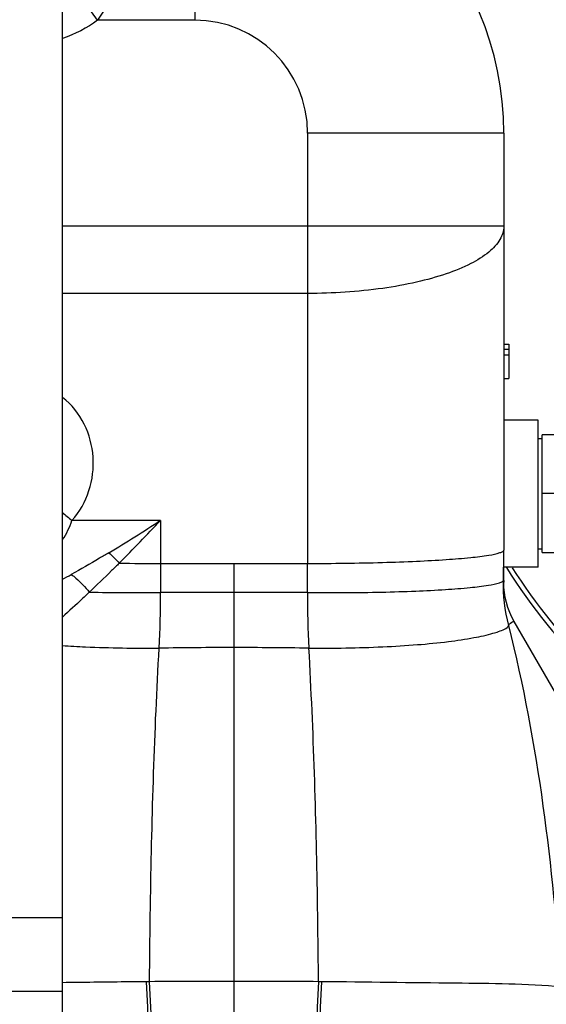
# Model space of a CAD drawing. Header units: millimetres. Extents: x 0 to 1189, y 0 to 841.
# Tile 20 of 184: x 479.46 to 483.75, y 200.05 to 208.08. Entities that reach past the tile are written whole.
import ezdxf
from ezdxf.enums import TextEntityAlignment as Align

# ---------------------------------------------------------------- set-up
doc = ezdxf.new("R2010")
doc.units = ezdxf.units.MM
doc.header["$LTSCALE"] = 65.395
doc.layers.get('0').update_dxf_attribs({"linetype": 'CONTINUOUS'})
for name, color, linetype in [('1707_125001_01_PBL1329', 7, 'CONTINUOUS'), ('8M32E_GENSET_GRUNDRAHMEN_ABL1228', 7, 'CONTINUOUS'), ('8M32E_GENSET_GRUNDRAHMEN_T1_PBL1229', 7, 'CONTINUOUS'), ('8M32E_GENSET_VERROHRUNG_ABL1230', 7, 'CONTINUOUS'), ('D931_1-M16X170_PBL1399', 7, 'CONTINUOUS'), ('links_14_VBL1225', 7, 'CONTINUOUS'), ('N6003-18_5X30-8_PBL1398', 7, 'CONTINUOUS'), ('PUMPENAGGRR45_125_160_FL-Z-DB50_PBL1288', 7, 'CONTINUOUS')]:
    doc.layers.add(name, color=color, linetype=linetype)
doc.styles.get("Standard").update_dxf_attribs({"font": 'txt', "width": 0.6})
doc.dimstyles.new('DIMSTYLE_2', dxfattribs={"dimtxt": 3.5, "dimasz": 3.5, "dimexe": 1.8, "dimexo": 0, "dimgap": 0.875, "dimtad": 1, "dimlfac": 25, "dimdsep": 46, "dimtxsty": 'Standard', "dimblk": '_FILLED', "dimblk1": '_FILLED', "dimblk2": '_FILLED', "dimcen": 0.09, "dimadec": 0, "dimazin": 0, "dimtp": 2, "dimtm": 2, "dimtfac": 1, "dimtofl": 0, "dimtmove": 0, "dimatfit": 3, "dimldrblk": '_FILLED', "dimfxl": 1, "dimtolj": 1, "dimarcsym": 0})

# ---------------------------------------------------------------- blocks, each defined once
blk = doc.blocks.new('_FILLED')
at = {"color": 0, "linetype": 'ByBlock'}
blk.add_solid([(0, 0), (-1, 0.1671), (-1, -0.1671)], dxfattribs=at)
blk = doc.blocks.new('*D14')
at = {"color": 2, "linetype": 'Continuous'}
for p, q in [((511.8475, 241.0394), (511.8475, 153.8786)), ((302.0875, 195.6548), (302.0875, 153.8786)), ((302.0875, 155.6786), (406.9675, 155.6786)), ((511.8475, 155.6786), (406.9675, 155.6786))]:
    blk.add_line(p, q, dxfattribs=at)
at = {"color": 2, "linetype": 'Continuous', "xscale": 3.5, "yscale": 3.5, "zscale": 3.5, "rotation": 180}
blk.add_blockref('_FILLED', (302.0875, 155.6786), dxfattribs=at)
at = {"color": 2, "linetype": 'Continuous', "xscale": 3.5, "yscale": 3.5, "zscale": 3.5}
blk.add_blockref('_FILLED', (511.8475, 155.6786), dxfattribs=at)
at = {"color": 2, "linetype": 'Continuous', "width": 0.672619}
blk.add_text('5244', height=3.5, dxfattribs=at).set_placement((406.9675, 156.5536), align=Align.CENTER)
blk = doc.blocks.new('8M32E_GENSET_GRUNDRAHMEN_T1_PBL1229', base_point=(308.3675, 197.1554))
at = {"layer": '8M32E_GENSET_GRUNDRAHMEN_T1_PBL1229', "color": 7, "linetype": 'Continuous'}
for p, q in [((479.8075, 173.5554), (479.8075, 222.3554)), ((479.8075, 200.7554), (123.2075, 200.7554)), ((479.8075, 200.1554), (123.2075, 200.1554))]:
    blk.add_line(p, q, dxfattribs=at)
blk = doc.blocks.new('8M32E_GENSET_GRUNDRAHMEN_ABL1228', base_point=(308.3675, 197.1554))
at = {"layer": '8M32E_GENSET_GRUNDRAHMEN_T1_PBL1229'}
blk.add_blockref('8M32E_GENSET_GRUNDRAHMEN_T1_PBL1229', (308.3675, 197.1554), dxfattribs=at)
blk = doc.blocks.new('PUMPENAGGRR45_125_160_FL-Z-DB50_PBL1288', base_point=(485.4905, 205.8067))
at = {"layer": 'PUMPENAGGRR45_125_160_FL-Z-DB50_PBL1288', "color": 7, "linetype": 'Continuous'}
for radius, start, end in [(4.68, 212.09165, 225.99713), (4.64, 212.40546, 225.52566)]:
    blk.add_arc((487.3935, 206.0981), radius, start, end, dxfattribs=at)
blk = doc.blocks.new('1707_125001_01_PBL1329', base_point=(482.9875, 203.9554))
at = {"layer": '1707_125001_01_PBL1329', "color": 9, "linetype": 'Continuous'}
for p, q in [((480.8875, 209.6754), (480.8875, 208.0754)), ((480.0948, 208.0754), (479.8075, 208.4729)), ((480.8875, 208.0754), (480.0948, 208.0754)), ((483.4075, 207.1554), (481.8075, 207.1554)), ((481.8075, 207.1554), (481.8075, 203.646)), ((483.4075, 206.3949), (479.8075, 206.3949)), ((481.8075, 205.8476), (479.8075, 205.8476)), ((480.6075, 203.9976), (479.8859, 203.9976)), ((480.6075, 203.9976), (480.6075, 203.646)), ((480.6075, 203.646), (481.8075, 203.646)), ((481.2075, 199.1554), (481.2075, 203.646)), ((480.5185, 200.2359), (480.4947, 200.2356)), ((481.9203, 200.2356), (481.8964, 200.2359))]:
    blk.add_line(p, q, dxfattribs=at)
at = {"layer": '1707_125001_01_PBL1329', "color": 7, "linetype": 'Continuous'}
for p, q in [((483.4075, 207.1554), (483.4075, 203.7554)), ((483.4075, 205.4354), (483.4475, 205.4354)), ((483.4075, 205.3937), (483.4475, 205.3937)), ((483.4475, 205.4354), (483.4475, 205.1554)), ((483.4075, 205.3461), (483.4475, 205.3461)), ((483.4075, 205.1554), (483.4475, 205.1554)), ((483.4075, 203.4924), (483.4075, 203.5554)), ((485.3028, 200.0382), (483.4932, 203.1724))]:
    blk.add_line(p, q, dxfattribs=at)
for centre, radius, start, end in [((480.8875, 207.1554), 2.52, 0, 90), ((472.4054, 203.7571), 11.0021, 358.71131, 359.99149)]:
    blk.add_arc(centre, radius, start, end, dxfattribs=at)
at = {"layer": '1707_125001_01_PBL1329', "color": 9, "linetype": 'Continuous'}
for centre, radius, start, end in [((480.8875, 207.1554), 0.92, 0, 89.99968), ((481.7204, 206.2997), 2.9436, 229.4619, 231.44967), ((473.9398, 214.1517), 12.1475, 300.95096, 303.29077), ((470.7641, 213.1343), 13.4302, 315.06433, 317.13219), ((480.606, 226.5698), 22.9238, 269.16374, 270.00377), ((514.8188, 203.6412), 34.2114, 179.99208, 180.38978), ((447.5961, 203.6412), 34.2114, 359.61022, 0.00792), ((477.2562, 208.2701), 5.3951, 298.21786, 299.10492), ((480.4443, 224.6374), 21.2295, 268.87123, 270.44258), ((473.4348, 203.364), 7.1736, 356.73451, 0.35533), ((481.2042, 108.6056), 94.8048, 89.998, 90.360138), ((481.2108, 108.6056), 94.8048, 89.639862, 90.002), ((488.9801, 203.364), 7.1736, 179.64467, 183.26549), ((481.202, 163.7418), 39.2183, 89.99201, 90.88428), ((481.2011, 162.1937), 40.7663, 89.13266, 89.99104), ((472.5554, 199.7773), 7.9524, 0.32643, 3.30408), ((481.2215, 103.9784), 96.2601, 90.008357, 90.418428), ((472.1861, 199.7242), 8.3481, 0.67323, 3.51394), ((481.1935, 104.1218), 96.1166, 89.580995, 89.991679), ((490.2285, 199.7241), 8.3478, 176.48539, 179.3262), ((489.8588, 199.7773), 7.9517, 176.69602, 179.6739)]:
    blk.add_arc(centre, radius, start, end, dxfattribs=at)
for points, knots in [([(479.8077, 209.6605), (479.9477, 209.6484), (480.1699, 209.6051), (480.3306, 209.3722), (480.3806, 209.1602), (480.3841, 208.9106), (480.3263, 208.5315), (480.2116, 208.2444), (480.0948, 208.0754)], [0, 0, 0, 0, 0.214296, 0.308041, 0.415672, 0.542662, 0.686578, 1, 1, 1, 1]), ([(483.4075, 206.3949), (483.4075, 206.3578), (483.3802, 206.2748), (483.2795, 206.1721), (483.1282, 206.0799), (482.9287, 205.9998), (482.6877, 205.9338), (482.3111, 205.8664), (482.012, 205.8476), (481.8075, 205.8476)], [0, 0, 0, 0, 0.062199, 0.139022, 0.237296, 0.357985, 0.498974, 0.656409, 1, 1, 1, 1]), ([(479.8859, 203.9976), (479.9483, 204.0668), (480.0423, 204.2337), (480.0753, 204.5153), (480.0032, 204.7908), (479.883, 204.9422), (479.8093, 205.0003)], [0, 0, 0, 0, 0.250865, 0.49865, 0.747128, 1, 1, 1, 1]), ([(480.1874, 203.7339), (480.1616, 203.7185), (480.06, 203.6581), (479.9575, 203.5991), (479.8805, 203.5562)], [0, 0, 0, 0, 0.253827, 1, 1, 1, 1]), ([(481.8075, 203.646), (482.0116, 203.646), (482.308, 203.6496), (482.6851, 203.6631), (482.9244, 203.6761), (483.1214, 203.6919), (483.2669, 203.7089), (483.3562, 203.7265), (483.3963, 203.7407), (483.4075, 203.751), (483.4075, 203.7554)], [0, 0, 0, 0, 0.379719, 0.551366, 0.701951, 0.825767, 0.9182, 0.976078, 0.991806, 1, 1, 1, 1]), ([(480.2714, 203.6484), (480.2508, 203.628), (480.1699, 203.5483), (480.0879, 203.4697), (480.0261, 203.412)], [0, 0, 0, 0, 0.255059, 1, 1, 1, 1]), ([(479.8805, 203.5562), (479.8936, 203.5468), (479.9473, 203.5042), (479.9942, 203.4535), (480.0261, 203.412)], [0, 0, 0, 0, 0.23631, 1, 1, 1, 1]), ([(481.8067, 203.4085), (482.0084, 203.4072), (482.3026, 203.4085), (482.6781, 203.4196), (482.9185, 203.4316), (483.1168, 203.447), (483.2632, 203.464), (483.353, 203.4815), (483.393, 203.4956), (483.4045, 203.5053), (483.4047, 203.5096)], [0, 0, 0, 0, 0.376021, 0.54818, 0.699929, 0.824895, 0.918051, 0.976174, 0.99192, 1, 1, 1, 1]), ([(480.0261, 203.412), (480.0079, 203.3942), (479.9362, 203.3251), (479.8629, 203.2576), (479.8073, 203.2085)], [0, 0, 0, 0, 0.255229, 1, 1, 1, 1]), ([(481.8182, 202.9554), (482.0188, 202.9545), (482.3141, 202.9589), (482.693, 202.9814), (482.9422, 203.0058), (483.1465, 203.0357), (483.3041, 203.0696), (483.3934, 203.0997), (483.4455, 203.1266), (483.4476, 203.1415)], [0, 0, 0, 0, 0.363445, 0.53477, 0.688139, 0.815837, 0.911785, 0.97266, 1, 1, 1, 1]), ([(483.4476, 203.1415), (483.4559, 203.1545), (483.4708, 203.1709), (483.4896, 203.1727), (483.4932, 203.1724)], [0, 0, 0, 0, 0.815613, 1, 1, 1, 1]), ([(483.882, 200.1928), (483.8426, 200.6857), (483.7523, 201.6765), (483.5702, 202.6568), (483.4476, 203.1415)], [0, 0, 0, 0, 0.497198, 1, 1, 1, 1]), ([(479.8057, 202.9771), (479.8693, 202.9728), (480.1327, 202.9584), (480.3967, 202.9545), (480.5967, 202.9554)], [0, 0, 0, 0, 0.241714, 1, 1, 1, 1]), ([(480.5185, 200.2359), (480.5205, 200.462), (480.5312, 201.3689), (480.5583, 202.2757), (480.5967, 202.9554)], [0, 0, 0, 0, 0.249398, 1, 1, 1, 1]), ([(481.8964, 200.2359), (481.8944, 200.462), (481.8837, 201.3689), (481.8566, 202.2757), (481.8182, 202.9554)], [0, 0, 0, 0, 0.249398, 1, 1, 1, 1]), ([(480.4947, 200.2356), (480.4362, 200.235), (480.2071, 200.2326), (479.978, 200.2297), (479.8074, 200.2278)], [0, 0, 0, 0, 0.255121, 1, 1, 1, 1]), ([(483.8786, 200.1931), (483.5919, 200.2191), (482.9378, 200.2226), (482.2854, 200.2322), (481.9203, 200.2356)], [0, 0, 0, 0, 0.440875, 1, 1, 1, 1])]:
    blk.add_open_spline(points, degree=3, knots=knots, dxfattribs=at)
for points in [[(480.0948, 208.0754), (480.0074, 208.0122), (479.9099, 207.9611), (479.8081, 207.9256)], [(479.8098, 203.8404), (479.8422, 203.8888), (479.8672, 203.9425), (479.8859, 203.9976)], [(480.1874, 203.7339), (480.2172, 203.7073), (480.2452, 203.6786), (480.2714, 203.6484)], [(483.4476, 203.1415), (483.417, 203.2612), (483.4019, 203.3861), (483.4047, 203.5096)]]:
    blk.add_open_spline(points, degree=3, dxfattribs=at)
at = {"layer": '1707_125001_01_PBL1329', "color": 7, "linetype": 'Continuous'}
for points in [[(483.4069, 203.5554), (483.4064, 203.6221), (483.4075, 203.6888), (483.4075, 203.7554)], [(483.4932, 203.1724), (483.438, 203.2681), (483.4075, 203.382), (483.4075, 203.4924)]]:
    blk.add_open_spline(points, degree=3, dxfattribs=at)
blk.add_open_spline([(483.4047, 203.5096), (483.4077, 203.5113), (483.4069, 203.5006), (483.4065, 203.4925), (483.4075, 203.4924)], degree=3, knots=[0, 0, 0, 0, 0.595402, 1, 1, 1, 1], dxfattribs=at)
blk = doc.blocks.new('N6003-18_5X30-8_PBL1398', base_point=(483.5473, 204.2154))
at = {"layer": 'N6003-18_5X30-8_PBL1398', "color": 7, "linetype": 'Continuous'}
for p, q in [((483.6875, 204.8154), (483.4075, 204.8154)), ((483.6875, 203.6154), (483.6875, 204.8154)), ((483.6875, 203.6154), (483.4071, 203.6154))]:
    blk.add_line(p, q, dxfattribs=at)
blk = doc.blocks.new('D931_1-M16X170_PBL1399', base_point=(483.8875, 204.2154))
at = {"layer": 'D931_1-M16X170_PBL1399', "color": 7, "linetype": 'Continuous'}
for p, q in [((483.6875, 204.6654), (483.7195, 204.6654)), ((484.0873, 204.6954), (483.7195, 204.6954)), ((483.7195, 203.7354), (483.7195, 204.6954)), ((484.0875, 204.6954), (484.0875, 203.7353)), ((484.0674, 204.2154), (483.7195, 204.2154)), ((483.6875, 203.7654), (483.7195, 203.7654)), ((483.7195, 203.7354), (484.0873, 203.7354))]:
    blk.add_line(p, q, dxfattribs=at)
for points in [[(484.0674, 204.6954), (484.0797, 204.6161), (484.0873, 204.5357), (484.0873, 204.4554)], [(484.0873, 204.4554), (484.0873, 204.3751), (484.0797, 204.2948), (484.0674, 204.2154)], [(484.0674, 204.2154), (484.0797, 204.1361), (484.0873, 204.0557), (484.0873, 203.9754)], [(484.0873, 203.9754), (484.0873, 203.8951), (484.0797, 203.8148), (484.0674, 203.7354)]]:
    blk.add_open_spline(points, degree=3, dxfattribs=at)
blk = doc.blocks.new('8M32E_GENSET_VERROHRUNG_ABL1230', base_point=(317.41, 254.2154))
at = {"layer": '1707_125001_01_PBL1329'}
blk.add_blockref('1707_125001_01_PBL1329', (482.9875, 203.9554), dxfattribs=at)
at = {"layer": 'D931_1-M16X170_PBL1399'}
blk.add_blockref('D931_1-M16X170_PBL1399', (483.8875, 204.2154), dxfattribs=at)
at = {"layer": 'N6003-18_5X30-8_PBL1398'}
blk.add_blockref('N6003-18_5X30-8_PBL1398', (483.5473, 204.2154), dxfattribs=at)
at = {"layer": 'PUMPENAGGRR45_125_160_FL-Z-DB50_PBL1288'}
blk.add_blockref('PUMPENAGGRR45_125_160_FL-Z-DB50_PBL1288', (485.4905, 205.8067), dxfattribs=at)
blk = doc.blocks.new('LINKS_14_VBL1225', base_point=(329.4124, 278.0233))
at = {"layer": '8M32E_GENSET_GRUNDRAHMEN_ABL1228'}
blk.add_blockref('8M32E_GENSET_GRUNDRAHMEN_ABL1228', (308.3675, 197.1554), dxfattribs=at)
at = {"layer": '8M32E_GENSET_VERROHRUNG_ABL1230'}
blk.add_blockref('8M32E_GENSET_VERROHRUNG_ABL1230', (317.41, 254.2154), dxfattribs=at)

msp = doc.modelspace()

# ---------------------------------------------------------------- block references
at = {"layer": 'links_14_VBL1225'}
msp.add_blockref('LINKS_14_VBL1225', (329.41241, 278.02333), dxfattribs=at)

# ---------------------------------------------------------------- dimensions: what is measured, and where the dimension line sits
at = {"color": 2, "linetype": 'Continuous'}
dim = msp.add_linear_dim(base=(511.84746, 155.67864), p1=(302.08746, 195.65476), p2=(511.84746, 241.03942), dimstyle='DIMSTYLE_2', dxfattribs=at)
dim.commit()
dim.dimension.update_dxf_attribs({"geometry": '*D14', "text_midpoint": (406.63412, 155.67864), "dimtype": 160})

doc.saveas('drawing.dxf')
